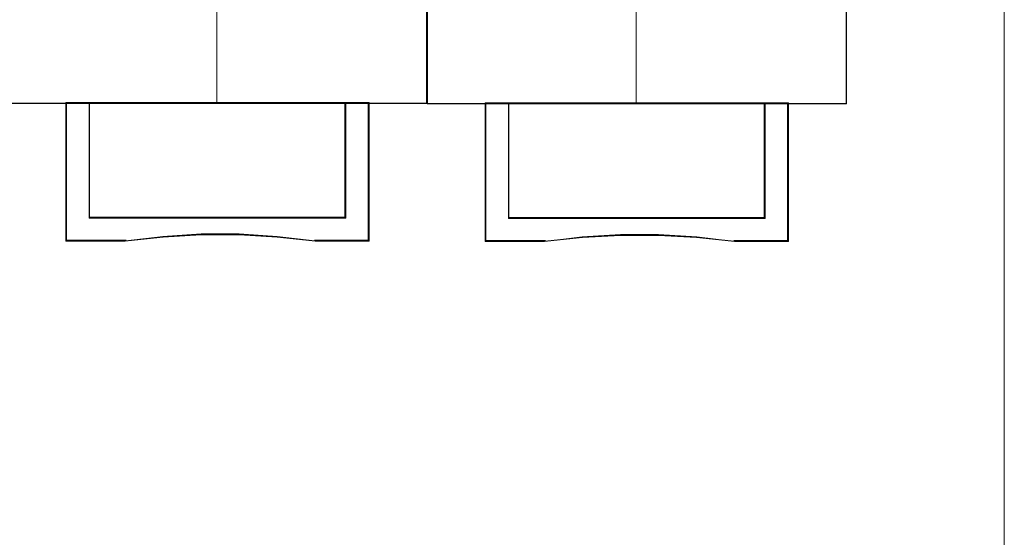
# Model space of a CAD drawing. Header units: millimetres. Extents: x 262469 to 275208, y -32539 to 9411.
# Tile 29 of 256: x 270200 to 270247, y -26533 to -26509. Entities that reach past the tile are written whole.
import ezdxf

# ---------------------------------------------------------------- set-up
doc = ezdxf.new("R2010")
doc.units = ezdxf.units.MM
doc.header["$LTSCALE"] = 100
doc.layers.add('$ ele elektryka', color=1, linetype='Continuous', lineweight=30)
doc.layers.add('$ IE SCHEMAT', color=7, linetype='Continuous', lineweight=0)

msp = doc.modelspace()

# ---------------------------------------------------------------- linework, layer by layer
at = {"layer": '$ ele elektryka', "color": 7, "lineweight": 0}
for points in [[(270219.283, -26422.946), (270199.493, -26422.946), (270199.493, -26512.893), (270219.283, -26512.893), (270219.283, -26422.946)], [(270239.072, -26422.97), (270219.283, -26422.97), (270219.283, -26512.917), (270239.072, -26512.917), (270239.072, -26422.97)], [(270215.442, -26512.847), (270215.442, -26518.298), (270203.333, -26518.298), (270203.333, -26512.847), (270202.236, -26512.847), (270202.236, -26519.397), (270205.037, -26519.397), (270206.82, -26519.203), (270208.616, -26519.106), (270210.411, -26519.106), (270212.207, -26519.203), (270213.996, -26519.397), (270216.539, -26519.397), (270216.539, -26512.847), (270215.442, -26512.847)], [(270209.38, -26512.847), (270203.327, -26512.847), (270203.327, -26518.307), (270215.445, -26518.307), (270215.445, -26512.847), (270209.38, -26512.847)], [(270215.445, -26518.307), (270215.445, -26512.847), (270209.38, -26512.847), (270203.327, -26512.847), (270203.327, -26518.307), (270215.445, -26518.307)], [(270235.232, -26512.87), (270235.232, -26518.322), (270223.123, -26518.322), (270223.123, -26512.87), (270222.026, -26512.87), (270222.026, -26519.42), (270224.827, -26519.42), (270226.61, -26519.226), (270228.405, -26519.129), (270230.201, -26519.129), (270231.996, -26519.226), (270233.786, -26519.42), (270236.329, -26519.42), (270236.329, -26512.87), (270235.232, -26512.87)], [(270229.169, -26512.87), (270223.116, -26512.87), (270223.116, -26518.33), (270235.235, -26518.33), (270235.235, -26512.87), (270229.169, -26512.87)], [(270235.235, -26518.33), (270235.235, -26512.87), (270229.169, -26512.87), (270223.116, -26512.87), (270223.116, -26518.33), (270235.235, -26518.33)]]:
    msp.add_lwpolyline(points, close=True, dxfattribs=at)
at = {"layer": '$ ele elektryka', "color": 139, "lineweight": 0}
for points in [[(270219.283, -26422.946), (270199.493, -26422.946), (270199.493, -26512.893), (270219.283, -26512.893), (270219.283, -26422.946)], [(270239.072, -26422.97), (270219.283, -26422.97), (270219.283, -26512.917), (270239.072, -26512.917), (270239.072, -26422.97)]]:
    msp.add_lwpolyline(points, close=True, dxfattribs=at)
at = {"layer": '$ ele elektryka', "color": 59, "lineweight": 0}
for points in [[(270219.259, -26422.97), (270199.516, -26422.97), (270199.516, -26512.874), (270219.259, -26512.874), (270219.259, -26422.97)], [(270239.049, -26422.993), (270219.306, -26422.993), (270219.306, -26512.897), (270239.049, -26512.897), (270239.049, -26422.993)], [(270215.442, -26512.847), (270215.442, -26518.298), (270203.333, -26518.298), (270203.333, -26512.847), (270202.236, -26512.847), (270202.236, -26519.397), (270205.037, -26519.397), (270206.82, -26519.203), (270208.616, -26519.106), (270210.411, -26519.106), (270212.207, -26519.203), (270213.996, -26519.397), (270216.539, -26519.397), (270216.539, -26512.847), (270215.442, -26512.847)], [(270215.426, -26512.87), (270215.426, -26518.286), (270203.35, -26518.286), (270203.35, -26512.87), (270202.256, -26512.87), (270202.256, -26519.378), (270205.049, -26519.378), (270206.827, -26519.185), (270208.618, -26519.088), (270210.408, -26519.088), (270212.199, -26519.185), (270213.984, -26519.378), (270216.52, -26519.378), (270216.52, -26512.87), (270215.426, -26512.87)], [(270209.38, -26512.847), (270203.327, -26512.847), (270203.327, -26518.307), (270215.445, -26518.307), (270215.445, -26512.847), (270209.38, -26512.847)], [(270215.445, -26518.307), (270215.445, -26512.847), (270209.38, -26512.847), (270203.327, -26512.847), (270203.327, -26518.307), (270215.445, -26518.307)], [(270209.382, -26512.87), (270203.35, -26512.87), (270203.35, -26518.283), (270215.426, -26518.283), (270215.426, -26512.87), (270209.382, -26512.87)], [(270235.232, -26512.87), (270235.232, -26518.322), (270223.123, -26518.322), (270223.123, -26512.87), (270222.026, -26512.87), (270222.026, -26519.42), (270224.827, -26519.42), (270226.61, -26519.226), (270228.405, -26519.129), (270230.201, -26519.129), (270231.996, -26519.226), (270233.786, -26519.42), (270236.329, -26519.42), (270236.329, -26512.87), (270235.232, -26512.87)], [(270235.216, -26512.893), (270235.216, -26518.309), (270223.139, -26518.309), (270223.139, -26512.893), (270222.045, -26512.893), (270222.045, -26519.401), (270224.838, -26519.401), (270226.617, -26519.208), (270228.407, -26519.111), (270230.198, -26519.111), (270231.989, -26519.208), (270233.773, -26519.401), (270236.309, -26519.401), (270236.309, -26512.893), (270235.216, -26512.893)], [(270229.169, -26512.87), (270223.116, -26512.87), (270223.116, -26518.33), (270235.235, -26518.33), (270235.235, -26512.87), (270229.169, -26512.87)], [(270235.235, -26518.33), (270235.235, -26512.87), (270229.169, -26512.87), (270223.116, -26512.87), (270223.116, -26518.33), (270235.235, -26518.33)], [(270229.171, -26512.893), (270223.14, -26512.893), (270223.14, -26518.307), (270235.215, -26518.307), (270235.215, -26512.893), (270229.171, -26512.893)]]:
    msp.add_lwpolyline(points, close=True, dxfattribs=at)
at = {"layer": '$ ele elektryka', "color": 139, "lineweight": 0}
for points in [[(270209.357, -26508.186), (270209.357, -26512.893)], [(270229.146, -26508.209), (270229.146, -26512.917)], [(270202.236, -26512.847), (270202.236, -26519.397)], [(270203.327, -26512.847), (270203.327, -26518.307)], [(270215.398, -26518.307), (270215.398, -26512.847)], [(270216.493, -26512.847), (270216.493, -26519.397)], [(270222.026, -26512.87), (270222.026, -26519.42)], [(270223.116, -26512.87), (270223.116, -26518.33)], [(270235.188, -26518.33), (270235.188, -26512.87)], [(270236.282, -26512.87), (270236.282, -26519.42)], [(270203.327, -26518.26), (270215.445, -26518.26)], [(270223.116, -26518.283), (270235.235, -26518.283)], [(270214.005, -26519.397), (270212.212, -26519.172), (270210.413, -26519.059), (270208.613, -26519.059), (270206.814, -26519.172), (270205.026, -26519.397)], [(270233.795, -26519.42), (270232.002, -26519.195), (270230.202, -26519.083), (270228.403, -26519.083), (270226.603, -26519.195), (270224.816, -26519.42)], [(270205.073, -26519.35), (270202.236, -26519.35)], [(270216.539, -26519.35), (270213.959, -26519.35)], [(270224.863, -26519.374), (270222.026, -26519.374)], [(270236.329, -26519.374), (270233.748, -26519.374)]]:
    msp.add_lwpolyline(points, dxfattribs=at)
at = {"layer": '$ ele elektryka', "color": 140, "lineweight": 0}
for points in [[(270215.426, -26518.283), (270215.426, -26512.87), (270209.382, -26512.87), (270203.35, -26512.87), (270203.35, -26518.283), (270215.426, -26518.283)], [(270235.215, -26518.307), (270235.215, -26512.893), (270229.171, -26512.893), (270223.14, -26512.893), (270223.14, -26518.307), (270235.215, -26518.307)]]:
    msp.add_lwpolyline(points, close=True, dxfattribs=at)
at = {"layer": '$ IE SCHEMAT', "color": 0, "ltscale": 2}
msp.add_lwpolyline([(269858.69, -26401.842), (270246.519, -26401.842), (270246.519, -26659.781), (269858.69, -26659.781)], close=True, dxfattribs=at)

doc.saveas('drawing.dxf')
